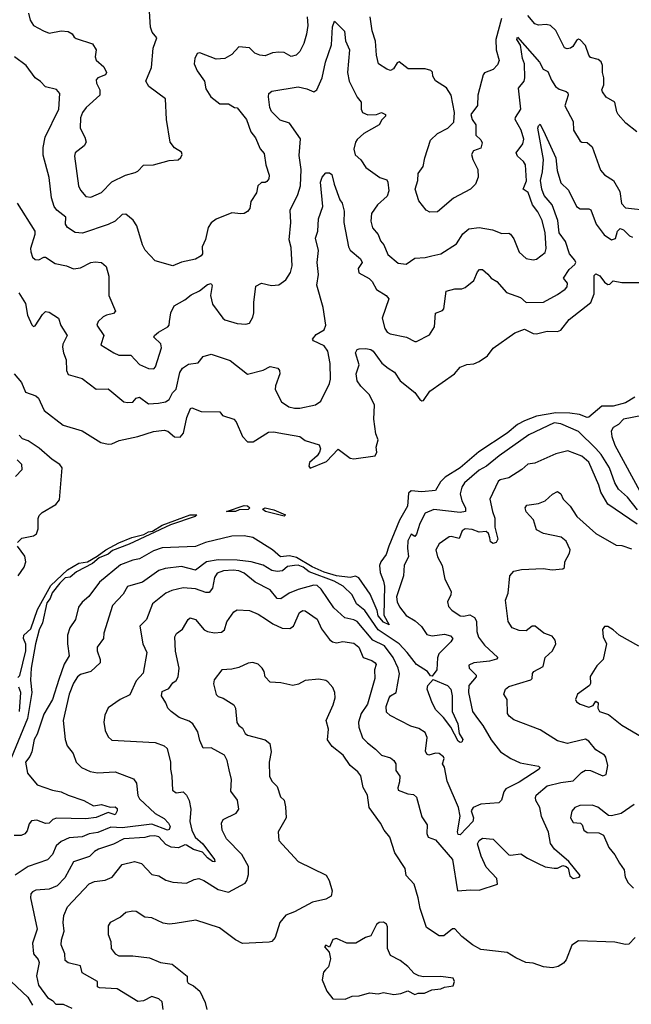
# Model space of a CAD drawing. Extents: x 1552033 to 1694788, y 811965 to 917215.
# Tile 152 of 256: x 1608546 to 1612059, y 854244 to 859899. Entities that reach past the tile are written whole.
import ezdxf

# ---------------------------------------------------------------- set-up
doc = ezdxf.new("R2010")
doc.units = 0

msp = doc.modelspace()

# ---------------------------------------------------------------- linework, layer by layer
at = {"layer": '0CON20XD'}
for points in [[(1608596.9, 859936.9), (1608606.6, 859896.6), (1608625, 859865.6), (1608683.3, 859835), (1608715, 859820.8), (1608785, 859834.3), (1608825, 859831.4), (1608847.8, 859817.8), (1608858.3, 859798.3), (1608870.5, 859790.5), (1608965, 859760), (1608986, 859726), (1608980.4, 859685), (1608985.4, 859665.4), (1609028.3, 859628.3), (1609044.2, 859595), (1609038.5, 859581.5), (1608995, 859565.6), (1608985.7, 859554.3), (1608986.7, 859535), (1609006.5, 859495), (1609006.5, 859465), (1608928.2, 859395), (1608907.1, 859365), (1608895.3, 859335), (1608892.8, 859275), (1608919.6, 859225), (1608928.1, 859195), (1608917.1, 859175), (1608865.5, 859135), (1608860.8, 859115), (1608884.6, 858945), (1608895, 858920.6), (1608925, 858883.1), (1608955, 858878.6), (1609015, 858906.4), (1609075, 858967.5), (1609154.1, 859005.9), (1609209.3, 859020.7), (1609225, 859029.1), (1609257.3, 859062.7), (1609315, 859065.8), (1609405, 859090), (1609455.8, 859094.2), (1609472.3, 859107.7), (1609480, 859125), (1609475, 859138), (1609435, 859162.9), (1609411.1, 859195), (1609388.6, 859325), (1609384.2, 859444.2), (1609287.1, 859515), (1609270, 859545), (1609303.8, 859625), (1609311.9, 859735), (1609334.3, 859795), (1609307.5, 859827.5), (1609297.5, 859855), (1609292.3, 859945)], [(1610196.7, 859915), (1610200.5, 859865), (1610192.5, 859815), (1610177.6, 859762.4), (1610155, 859715.7), (1610134.1, 859695.9), (1610105, 859687.8), (1610065, 859709.6), (1610035, 859712.2), (1609997.8, 859707.8), (1609955, 859691.5), (1609924.6, 859694.6), (1609896.5, 859706.5), (1609865, 859736.7), (1609805, 859742.9), (1609765, 859698.1), (1609725, 859676.5), (1609675, 859672.5), (1609580.8, 859709.2), (1609566, 859704), (1609551.4, 859675), (1609548.6, 859645), (1609565, 859604.2), (1609607.5, 859545), (1609615, 859502.5), (1609643.3, 859455), (1609695, 859415.7), (1609746.1, 859416.1), (1609780, 859395), (1609795, 859393.3), (1609849.4, 859325), (1609873.3, 859255), (1609899.9, 859219.9), (1609927.9, 859157.9), (1609950.9, 859130.9), (1609960.6, 859065), (1609978.6, 859005), (1609976, 858985), (1609965, 858970), (1609955, 858963.8), (1609935, 858963.8), (1609912.9, 858945), (1609906.9, 858905), (1609874, 858855), (1609868.1, 858815), (1609855, 858798), (1609835, 858785.8), (1609816.8, 858783.2), (1609765, 858790), (1609673.8, 858753.8), (1609645, 858732), (1609628.6, 858705), (1609613.1, 858636.9), (1609594.2, 858595), (1609595.6, 858555), (1609588.1, 858541.9), (1609555, 858524.4), (1609475, 858506.5), (1609425, 858484.4), (1609325, 858514.2), (1609266.9, 858575), (1609250.8, 858605), (1609218.8, 858715), (1609197, 858747), (1609155, 858782), (1609135, 858780.8), (1609095, 858742.5), (1609055, 858721.9), (1608906.7, 858673.3), (1608865, 858677.5), (1608820, 858705), (1608810, 858725), (1608811.9, 858765), (1608759.5, 858805), (1608743.1, 858825), (1608728.8, 858875), (1608715, 858993.3), (1608680.9, 859120.9), (1608681.1, 859165), (1608692, 859225), (1608770.8, 859385), (1608775.6, 859475.6), (1608757.9, 859497.9), (1608695, 859512.5), (1608665, 859544.2), (1608635, 859564.2), (1608582.5, 859635), (1608516, 859686)], [(1609407.1, 858165), (1609413.8, 858216.2), (1609434, 858256), (1609495, 858289.4), (1609531.1, 858318.9), (1609578.9, 858341.1), (1609625, 858377.5), (1609645, 858383.8), (1609652, 858372), (1609641.8, 858315), (1609652.7, 858265), (1609712, 858185), (1609725, 858175.8), (1609795.7, 858154.3), (1609845, 858150), (1609865, 858156.2), (1609885, 858190), (1609891.2, 858215), (1609890, 858275), (1609902.5, 858367.5), (1609935, 858386.2), (1609993, 858373), (1610035, 858376.9), (1610075, 858404.2), (1610102.2, 858447.8), (1610110.5, 858485), (1610105, 858590), (1610093.5, 858635), (1610103.3, 858735), (1610099.6, 858805), (1610143.6, 858895), (1610157.9, 858945), (1610161.9, 859038.1), (1610150.7, 859119.3), (1610158.1, 859215), (1610095, 859303.8), (1610041.8, 859321.8), (1609992.1, 859372.1), (1609983.2, 859395), (1609974.6, 859455.4), (1609977.1, 859475), (1609995, 859488.9), (1610145, 859513.1), (1610195, 859501.5), (1610235, 859484.5), (1610252.5, 859495), (1610282.7, 859565), (1610301.8, 859655), (1610336.6, 859755), (1610342.4, 859857.6), (1610355, 859890), (1610411.9, 859831.9), (1610416.8, 859776.8), (1610440, 859725), (1610428, 859595), (1610438.5, 859545), (1610483.4, 859453.4), (1610508, 859425), (1610506.9, 859385), (1610515.8, 859365), (1610545, 859353.1), (1610595.6, 859354.4), (1610625, 859365.8), (1610646.7, 859355), (1610646.7, 859345), (1610625.7, 859324.3), (1610610.9, 859295), (1610522.9, 859245), (1610485, 859211.2), (1610474, 859195), (1610465.4, 859155.4), (1610473.1, 859123.1), (1610505, 859093.1), (1610535, 859050), (1610615, 858991.9), (1610655, 858978.6), (1610660.9, 858965), (1610665.3, 858915), (1610656.2, 858885), (1610601.9, 858835), (1610566.5, 858785), (1610562, 858742), (1610572.6, 858702.6), (1610605.6, 858665.6), (1610618.3, 858628.3), (1610637.9, 858605), (1610660, 858550), (1610720.6, 858500.6), (1610765, 858494.7), (1610815, 858529.4), (1610875, 858533.6), (1610913.3, 858543.3), (1610964, 858555), (1611055, 858612.1), (1611091, 858669), (1611125, 858697.8), (1611185, 858705.6), (1611261.7, 858691.7), (1611315, 858670.6), (1611355, 858672.5), (1611365, 858667.1), (1611385, 858640), (1611415, 858564.3), (1611455, 858528.1), (1611495, 858520), (1611514.1, 858524.1), (1611565, 858562), (1611570.6, 858585), (1611564.6, 858675), (1611546.9, 858745), (1611522.9, 858795), (1611491.2, 858835), (1611465.8, 858905.8), (1611437.5, 858925), (1611456, 858974), (1611450.3, 859065), (1611440.4, 859085), (1611404.6, 859115), (1611397.3, 859135), (1611436.2, 859185), (1611442.5, 859212.5), (1611426.5, 859265), (1611392.1, 859325), (1611393.6, 859336.4), (1611424.6, 859385), (1611411.5, 859505), (1611443.3, 859545), (1611447.8, 859565), (1611445.2, 859645), (1611434.8, 859675), (1611422.8, 859752.8), (1611401.1, 859785), (1611405, 859798), (1611531.4, 859655), (1611552.9, 859615), (1611580.3, 859600.3), (1611600.5, 859550.5), (1611624.2, 859514.2), (1611645, 859498.9), (1611685, 859487.3), (1611695, 859478), (1611696.4, 859465), (1611676.7, 859405), (1611724.6, 859315), (1611727.5, 859265), (1611765, 859202), (1611775, 859195.8), (1611805, 859194.2), (1611835, 859168.6), (1611882.3, 859035), (1611905, 859007.5), (1611956.2, 858975), (1611992.4, 858912.4), (1612003.3, 858843.3), (1612025, 858818.2), (1612165, 858803.8)], [(1611312.9, 859905), (1611280.8, 859785), (1611282.7, 859725), (1611300.4, 859665), (1611290.4, 859639.6), (1611265, 859612), (1611215.8, 859594.2), (1611207.5, 859582.5), (1611178.1, 859465), (1611175, 859406.7), (1611138, 859355), (1611145.7, 859325.7), (1611165.7, 859295), (1611165.8, 859235), (1611195, 859209.4), (1611202.2, 859192.2), (1611195, 859161.9), (1611153.3, 859145), (1611141.2, 859125), (1611148.6, 859095), (1611178, 859038), (1611178.6, 858995), (1611164, 858955), (1611135, 858925.8), (1611036.8, 858873.2), (1610945, 858795.6), (1610902.6, 858792.6), (1610880.8, 858805), (1610839.3, 858859.3), (1610818, 858925), (1610832.5, 858975), (1610834.2, 859015.8), (1610863.9, 859056.1), (1610872.5, 859105), (1610905, 859206.2), (1610945, 859244.3), (1611004.5, 859275.5), (1611038.8, 859311.2), (1611042.5, 859365), (1611024.3, 859465), (1610997.5, 859507.5), (1610935, 859547.1), (1610918.6, 859575), (1610917.7, 859597.7), (1610907.9, 859607.9), (1610875, 859616.7), (1610776.3, 859616.3), (1610725, 859656.2), (1610715, 859651.2), (1610693, 859617), (1610675, 859607.8), (1610655, 859613.8), (1610607.5, 859645), (1610594.5, 859694.5), (1610590.5, 859775), (1610570, 859835), (1610559.2, 859915)], [(1612090.6, 859255), (1612028.1, 859305), (1611983.8, 859355), (1611975, 859370), (1611964, 859425), (1611915, 859454.5), (1611893.1, 859485), (1611890, 859495), (1611901.1, 859525), (1611902, 859565), (1611893.8, 859595), (1611894.2, 859635), (1611886.1, 859656.1), (1611869.4, 859669.4), (1611825, 859681.5), (1611814.7, 859695), (1611795, 859750.8), (1611765, 859782.5), (1611755, 859786), (1611745, 859778.8), (1611724, 859745), (1611708.8, 859735), (1611691.1, 859731.1), (1611675, 859736.9), (1611625.9, 859835.9), (1611595, 859864.5), (1611570.2, 859870.2), (1611525, 859867.9), (1611505, 859875.6), (1611465, 859922.7)], [(1608541.1, 858331.1), (1608578.9, 858268.9), (1608591.1, 858201.1), (1608615, 858146.7), (1608625, 858136.7), (1608635, 858140), (1608677.5, 858205), (1608695, 858222), (1608715, 858219.2), (1608769.2, 858185), (1608781.8, 858141.8), (1608817.8, 858085), (1608794.5, 858035), (1608792.6, 858017.4), (1608797.3, 857985), (1608813.1, 857945), (1608814.4, 857885), (1608825, 857860.8), (1608905, 857838.5), (1608985, 857777.3), (1609055, 857778.6), (1609075, 857762.5), (1609143.8, 857705), (1609165, 857699.4), (1609195, 857703.1), (1609215, 857725.7), (1609235, 857731.5), (1609285, 857693.4), (1609343.8, 857696.2), (1609383.3, 857705), (1609405, 857718), (1609423.9, 857755), (1609445, 857777.8), (1609466.7, 857873.3), (1609481.7, 857898.3), (1609515, 857920), (1609571.7, 857928.3), (1609600, 857965), (1609645, 857978.2), (1609755, 857941.1), (1609855, 857862.3), (1609945, 857886.7), (1609985, 857906.9), (1610027.8, 857897.8), (1610037.5, 857885), (1610039.4, 857865), (1610015, 857796.2), (1610014.1, 857775), (1610049.2, 857705), (1610092, 857675), (1610125, 857667.2), (1610155, 857668), (1610245, 857687.3), (1610275, 857707.5), (1610325, 857810), (1610331.5, 857835), (1610329.2, 857925), (1610315.4, 857995), (1610295, 858026.7), (1610234.3, 858055), (1610227.1, 858065), (1610248.3, 858091.7), (1610295, 858117.5), (1610304.4, 858145), (1610288.5, 858245), (1610253.3, 858375), (1610261.5, 858435), (1610254.2, 858505), (1610262.4, 858572.4), (1610244.3, 858645), (1610259.1, 858685), (1610262.5, 858755), (1610286.8, 858825), (1610274.1, 858965), (1610283.5, 858995), (1610305, 859018.4), (1610325, 859018.9), (1610338.8, 859008.8), (1610351.5, 858955), (1610384.4, 858864.4), (1610397.5, 858845), (1610408.8, 858798.8), (1610407.5, 858735), (1610434.8, 858594.8), (1610445, 858574.4), (1610503.8, 858525), (1610513.8, 858505), (1610489.7, 858470.3), (1610493.8, 858445), (1610553, 858413), (1610570.3, 858395), (1610595, 858350), (1610651.2, 858315), (1610666.6, 858296.6), (1610628.5, 858185), (1610643.1, 858125), (1610656.2, 858105), (1610673.9, 858093.9), (1610767.5, 858075), (1610815, 858050), (1610825, 858050), (1610900.6, 858089.4), (1610929.4, 858135), (1610935, 858213.3), (1610975, 858228), (1610982.2, 858237.8), (1610995, 858340), (1611045, 858353.8), (1611085, 858353.8), (1611105, 858360), (1611155, 858400.8), (1611175, 858450), (1611186.8, 858463.2), (1611205, 858464.3), (1611235, 858438.1), (1611254.4, 858415), (1611285.6, 858395), (1611342.8, 858332.8), (1611423.1, 858303.1), (1611455, 858274.4), (1611555, 858275.6), (1611635, 858320), (1611679.1, 858350.9), (1611690, 858365), (1611692, 858385), (1611669.4, 858415), (1611701.2, 858465), (1611735, 858493.8), (1611739.4, 858505), (1611735, 858518.1), (1611703.1, 858555), (1611680.6, 858625), (1611644.7, 858674.7), (1611636.8, 858745), (1611604.4, 858835), (1611559.3, 858889.3), (1611545.4, 858925), (1611537.2, 858975), (1611548.4, 859025), (1611554, 859095), (1611521.4, 859275), (1611525, 859290), (1611535, 859299.2), (1611565, 859240), (1611624.5, 859105), (1611633.2, 859033.2), (1611655, 858961.9), (1611698.8, 858918.8), (1611745, 858826), (1611765, 858812), (1611815, 858812.2), (1611826.2, 858806.2), (1611857.9, 858725), (1611903.4, 858663.4), (1611945, 858634.6), (1611967.3, 858642.7), (1611979.4, 858685), (1611995, 858700), (1612015, 858692.5), (1612048.3, 858658.3), (1612065, 858649.5)], [(1608531.5, 858845), (1608632.3, 858685), (1608633.6, 858665), (1608608.9, 858585), (1608610, 858565), (1608619.2, 858535), (1608635, 858520.8), (1608655, 858519.2), (1608684.2, 858535.8), (1608695, 858535.8), (1608748.8, 858498.8), (1608815.4, 858485.4), (1608855, 858468.9), (1608895, 858472.9), (1608955, 858504.4), (1608978.8, 858508.8), (1609015, 858503.8), (1609041.7, 858481.7), (1609057.1, 858425), (1609058.2, 858315), (1609095.6, 858225), (1609085, 858210.6), (1609045, 858202.1), (1609025, 858191.5), (1608997.5, 858165), (1608989.5, 858145), (1609030, 858085), (1609011.7, 858031.7), (1609086.2, 857985), (1609115, 857973.1), (1609185, 857971.9), (1609235, 857918.9), (1609285, 857895.6), (1609315.5, 857894.5), (1609325.6, 857905), (1609361.2, 858015), (1609356.4, 858036.4), (1609315.7, 858075), (1609319.4, 858085), (1609343.6, 858105), (1609396.9, 858135), (1609404.6, 858145.4), (1609407.1, 858165)], [(1608664.4, 857704.4), (1608686.7, 857655), (1608795, 857570), (1608905, 857536.7), (1609011.4, 857471.4), (1609055, 857460.8), (1609075, 857463.1), (1609117.2, 857482.8), (1609225.3, 857504.7), (1609315, 857533.6), (1609375, 857542.2), (1609396.1, 857536.1), (1609435, 857504.1), (1609468, 857502), (1609486.5, 857523.5), (1609505.5, 857614.5), (1609527.5, 857665), (1609535, 857668.8), (1609587.9, 857647.9), (1609695, 857647.5), (1609710, 857625), (1609775, 857604.5), (1609788.6, 857588.6), (1609825.9, 857505.9), (1609855, 857474.5), (1609887.1, 857475), (1609975, 857529.1), (1610005, 857531.5), (1610035.3, 857525.3), (1610155, 857505.5), (1610185, 857482), (1610266.6, 857456.6), (1610273.3, 857435), (1610268.2, 857415), (1610255, 857394.2), (1610210, 857355), (1610206.2, 857335), (1610215, 857323.3), (1610308, 857362), (1610375, 857432.5), (1610445, 857380), (1610465, 857376.2), (1610587.5, 857395), (1610598, 857415), (1610593.9, 857443.9), (1610604, 857485), (1610591.3, 857521.3), (1610580.6, 857605), (1610584.2, 857685.8), (1610555, 857744.3), (1610505, 857794.6), (1610483.5, 857825), (1610479.3, 857865), (1610496, 857916), (1610474.2, 857985.8), (1610484.5, 858005), (1610495, 858008.3), (1610535, 858010.9), (1610562, 858005), (1610575.6, 857995), (1610625.3, 857925.3), (1610663, 857897), (1610698.6, 857875), (1610731.9, 857825), (1610815, 857758.1), (1610845, 857718), (1610855, 857710.8), (1610865, 857712.5), (1610902.2, 857765), (1611042.7, 857865), (1611075, 857903.1), (1611115, 857918.1), (1611155, 857922.1), (1611185, 857935.9), (1611232.3, 857967.7), (1611265, 858013.2), (1611389.2, 858100.8), (1611445, 858120.9), (1611495, 858097.3), (1611514.8, 858094.8), (1611575, 858110.2), (1611635, 858107.8), (1611655, 858116.1), (1611702.5, 858177.5), (1611825.8, 858275), (1611845.6, 858325), (1611845, 858430), (1611855, 858440), (1611877.6, 858427.6), (1611905, 858390.6), (1611925, 858378), (1611935, 858380), (1611955, 858400), (1612005, 858388.9), (1612125, 858389.8)], [(1608514.7, 857865), (1608556.9, 857815), (1608579.8, 857759.8), (1608638.8, 857738.8), (1608654.4, 857725), (1608664.4, 857704.4)], [(1612078.3, 857731.7), (1612025, 857699.2), (1611955, 857680), (1611890.5, 857679.5), (1611815, 857616.8), (1611805, 857614.2), (1611760.8, 857630.8), (1611705, 857640), (1611625, 857640.2), (1611515, 857621), (1611445, 857594.7), (1611405, 857573.2), (1611345.9, 857525), (1611183.6, 857416.4), (1611075.1, 857324.9), (1610989.2, 857270.8), (1610963.2, 857245), (1610934.4, 857195.6), (1610855, 857188.2), (1610795, 857192.7), (1610779.5, 857180.5), (1610776.7, 857155), (1610772.7, 857105), (1610727.7, 857025), (1610665.4, 856875.4), (1610651.6, 856828.4), (1610619.3, 856785), (1610612.4, 856765), (1610615.8, 856725), (1610635.7, 856675), (1610640.6, 856645), (1610638.4, 856478.4), (1610667.3, 856422.7), (1610635, 856439.3), (1610605.2, 856475), (1610598.3, 856505), (1610558.7, 856598.7), (1610494.4, 856694.4), (1610475, 856702.5), (1610444.2, 856695.8), (1610365, 856704.6), (1610295, 856725.7), (1610225, 856757.1), (1610135, 856810.8), (1610095, 856819.2), (1610044.1, 856814.1), (1609998.2, 856855), (1609885, 856925.8), (1609835, 856933.8), (1609765, 856933.6), (1609614.1, 856895.9), (1609555, 856872.9), (1609365, 856864.8), (1609315, 856848.9), (1609235, 856801.8), (1609195, 856794.7), (1609125, 856767.7), (1609005, 856668.4), (1608943.2, 856586.8), (1608905, 856553.6), (1608882.9, 856525), (1608865.9, 856454.1), (1608833.4, 856406.6), (1608819.6, 856365), (1608819.6, 856315), (1608830.9, 856245), (1608801.5, 856198.5), (1608769.9, 856110.1), (1608735.2, 855994.8), (1608685, 855910.5), (1608646, 855795), (1608629.2, 855765), (1608615.6, 855694.4), (1608603.3, 855666.7), (1608579.1, 855635), (1608591.4, 855571.4), (1608646, 855505), (1608735, 855473.1), (1608785, 855464.6), (1608824.7, 855444.7), (1608914.7, 855414.7), (1608970, 855385), (1609015, 855391.9), (1609065, 855376.8), (1609095, 855378.5), (1609105, 855368.8), (1609106.2, 855355), (1609095, 855332.2), (1609055, 855345.4), (1608985, 855317.8), (1608925, 855309.7), (1608756.6, 855313.4), (1608735.4, 855305), (1608715, 855284.7), (1608695, 855282.6), (1608645, 855302.2), (1608612.9, 855297.1), (1608599.8, 855280.2), (1608589.1, 855240.9), (1608575, 855223.1), (1608555, 855213.5), (1608515, 855213.9)], [(1612183.5, 857636.5), (1612015, 857604.6), (1611985.2, 857574.8), (1611953.9, 857556.1), (1611943.9, 857535), (1611947.1, 857505), (1611964.2, 857455), (1612119.4, 857169.4)], [(1612095, 857084.3), (1612037.1, 857157.1), (1611985, 857202.6), (1611965, 857239.2), (1611933, 857325), (1611885, 857400.8), (1611855, 857436.7), (1611755, 857533.4), (1611655, 857576.9), (1611615, 857582.8), (1611470.6, 857515), (1611299.1, 857395), (1611226.7, 857335), (1611185, 857311.2), (1611100.9, 857239.1), (1611084.6, 857215), (1611076.2, 857175), (1611085.4, 857135), (1611107.5, 857095), (1611105.9, 857074.1), (1611075, 857068.9), (1610925, 857085.9), (1610875, 857064.6), (1610844.2, 857005), (1610825, 856943.8), (1610815, 856930), (1610795, 856943.3), (1610775, 856906.7), (1610772.9, 856862.9), (1610779.2, 856815), (1610755, 856766.7), (1610750.8, 856705), (1610709.7, 856585), (1610714, 856555), (1610726.9, 856526.9), (1610765, 856476.7), (1610817.3, 856447.3), (1610853.4, 856413.4), (1610885, 856367.8), (1610915, 856360.4), (1610985, 856370.7), (1611019.8, 856359.8), (1611032.9, 856345), (1611023.1, 856325), (1610953.6, 856256.4), (1610945.5, 856234.5), (1610941.1, 856165), (1610915, 856128), (1610905, 856130), (1610888, 856155), (1610825, 856195.7), (1610772.2, 856265), (1610725, 856314.8), (1610605.7, 856395.7), (1610528.8, 856505), (1610481.4, 856545), (1610455.1, 856595.1), (1610403.2, 856645), (1610351.4, 856675), (1610207.9, 856727.9), (1610175, 856755.1), (1610145, 856765.7), (1610124.8, 856765.2), (1610085, 856758.3), (1610055, 856734.2), (1610025, 856730.2), (1609995, 856736.5), (1609945, 856767.1), (1609874.6, 856784.6), (1609795, 856795.6), (1609685, 856797.4), (1609618.4, 856785), (1609555, 856736.6), (1609475, 856758), (1609382, 856748), (1609345, 856734.7), (1609252, 856668), (1609165, 856644.5), (1609140.5, 856599.5), (1609079.1, 856535), (1609029.2, 856375), (1609027.8, 856345), (1608990.9, 856295), (1608990.4, 856275), (1609008.8, 856225), (1609007.8, 856205), (1608955, 856155.4), (1608895, 856138.8), (1608877.8, 856125), (1608855, 856089.2), (1608829.2, 856025), (1608795.5, 855875), (1608807.5, 855765), (1608819.5, 855729.5), (1608853.8, 855685), (1608870, 855635), (1608900, 855605), (1608951.2, 855581.2), (1608993.1, 855573.1), (1609095, 855580), (1609199.2, 855539.2), (1609216.5, 855515), (1609224.1, 855444.1), (1609233.4, 855423.4), (1609325, 855339.6), (1609375, 855311.5), (1609400, 855285), (1609409.5, 855265), (1609405, 855247.3), (1609395, 855243.8), (1609305, 855278.5), (1609135, 855257), (1609068.7, 855261.3), (1608995, 855230.2), (1608945, 855223), (1608905, 855206.9), (1608829.8, 855200.2), (1608785, 855179.5), (1608755.6, 855155), (1608734.3, 855105), (1608706.4, 855073.6), (1608595, 855035.5), (1608519.1, 854985)], [(1608534.2, 856895.8), (1608558.9, 856921.1), (1608626, 856934), (1608643.3, 856946.7), (1608651.1, 856975), (1608651.3, 857035), (1608658.3, 857051.7), (1608675, 857068.9), (1608752.9, 857115), (1608775, 857141.5), (1608790, 857325), (1608775.8, 857345), (1608732.3, 857372.3), (1608657.9, 857437.9), (1608595, 857480.3), (1608561.7, 857491.7), (1608542.9, 857512.9)], [(1612092.6, 857002.6), (1611925, 857116.4), (1611883.3, 857185), (1611872.7, 857225), (1611815, 857357.7), (1611775, 857392.2), (1611695, 857423.1), (1611625, 857405.6), (1611505, 857352.9), (1611465, 857346.2), (1611430, 857315), (1611355, 857267.9), (1611305, 857256.2), (1611295, 857246.9), (1611245.5, 857145), (1611260.9, 857075), (1611276, 857036), (1611274.6, 856985), (1611292.2, 856915), (1611283.4, 856896.6), (1611265, 856890.6), (1611250.9, 856900.9), (1611246.9, 856923.1), (1611238, 856948), (1611225, 856959.6), (1611185, 856955.2), (1611145, 856971.3), (1611105, 856974.8), (1611086.9, 856963.1), (1611069.8, 856920.2), (1611025, 856930.6), (1611011.9, 856928.1), (1610955, 856889.4), (1610935.6, 856855), (1610945.6, 856815), (1610973.4, 856763.4), (1610988.5, 856685), (1611024.4, 856615), (1611021.4, 856595), (1611002.5, 856555), (1611008.4, 856528.4), (1611027.4, 856507.4), (1611075, 856475.4), (1611095, 856472.7), (1611131.4, 856481.4), (1611157.3, 856465), (1611170.3, 856445), (1611171.2, 856385), (1611182.1, 856352.1), (1611216.4, 856306.4), (1611292, 856235), (1611284.3, 856225.7), (1611245.3, 856214.7), (1611154.1, 856205.9), (1611125, 856192.5), (1611127.5, 856175), (1611167.1, 856135), (1611167.1, 856125), (1611126.2, 856075), (1611122.9, 856035), (1611147.3, 855925), (1611175.3, 855885.3), (1611205.7, 855845.7), (1611253.1, 855763.1), (1611308, 855695), (1611367.5, 855655), (1611420.2, 855630.2), (1611525, 855612.5), (1611534, 855605), (1611529.2, 855595), (1611415, 855520.5), (1611339, 855481), (1611327.2, 855465), (1611313, 855417), (1611298.5, 855401.5), (1611195, 855394.5), (1611150.3, 855375), (1611138.6, 855355), (1611153.1, 855315), (1611148.8, 855295), (1611075, 855217.1), (1611065, 855220), (1611061.3, 855235), (1611075.3, 855325.3), (1611066.2, 855375), (1611001.8, 855525), (1610985.4, 855605.4), (1610974.4, 855625), (1610983.6, 855655), (1610980.5, 855665), (1610955, 855683.8), (1610935, 855686.7), (1610895.4, 855675.4), (1610885, 855680), (1610877.7, 855697.7), (1610886.2, 855776.2), (1610874.3, 855805), (1610838.9, 855828.9), (1610792.4, 855842.4), (1610673.6, 855903.6), (1610652.6, 855922.6), (1610651.8, 855955), (1610667.7, 856005), (1610675, 856015.5), (1610708.8, 856035), (1610727, 856143), (1610719.2, 856175), (1610691.1, 856235), (1610642, 856302), (1610574.1, 856335), (1610485, 856442.7), (1610465, 856453.2), (1610414.4, 856464.4), (1610350.3, 856520.3), (1610278, 856628), (1610255, 856648.8), (1610235, 856651.8), (1610145, 856627), (1610094.4, 856605), (1610046.8, 856573.2), (1610025, 856575.4), (1609985, 856625.3), (1609899.3, 856669.3), (1609835, 856721), (1609805, 856733.6), (1609772.1, 856737.9), (1609716, 856734), (1609680.3, 856719.7), (1609665.3, 856695), (1609653.1, 856635), (1609635, 856609.4), (1609615, 856609.5), (1609555, 856630.7), (1609485, 856635.3), (1609419.1, 856620.9), (1609385.7, 856605), (1609309.7, 856545), (1609275.2, 856454.8), (1609236.7, 856415), (1609252.9, 856315), (1609275.5, 856265.5), (1609255, 856146.2), (1609215, 856102.2), (1609178.9, 856021.1), (1609124, 855995), (1609055, 855946.9), (1609035.6, 855905.6), (1609030, 855865), (1609037.4, 855817.4), (1609055, 855781.2), (1609075, 855761.2), (1609325, 855748.2), (1609375, 855728.9), (1609393.3, 855713.3), (1609412.7, 855635), (1609411.2, 855595), (1609420.5, 855555), (1609424.4, 855475), (1609445, 855459.2), (1609485, 855463.8), (1609505, 855445.8), (1609519.5, 855415), (1609529.6, 855365), (1609524.1, 855295), (1609534.7, 855244.7), (1609554.4, 855205), (1609597.3, 855165), (1609665.7, 855075), (1609667.1, 855062.9), (1609653.8, 855065), (1609624.2, 855085), (1609595, 855118.8), (1609543.4, 855133.4), (1609505, 855158.6), (1609495, 855159.4), (1609457.8, 855142.2), (1609416.9, 855146.9), (1609385, 855162.9), (1609345, 855205.8), (1609321.8, 855211.8), (1609290.6, 855209.4), (1609265, 855202.5), (1609145, 855195.2), (1609085, 855163.9), (1608999.4, 855135), (1608975, 855121.1), (1608946.3, 855093.7), (1608855, 855062.4), (1608805, 854970.4), (1608761.1, 854925), (1608715, 854904.7), (1608639.5, 854900.5), (1608619.2, 854890.8), (1608610.7, 854879.3), (1608608.2, 854855), (1608646.5, 854675), (1608619.1, 854595), (1608625.4, 854535), (1608651.9, 854501.9), (1608658.2, 854485), (1608642.1, 854407.9), (1608653.8, 854355), (1608705, 854283.8), (1608735, 854265.8), (1608754.3, 854244.3), (1608795, 854245.6), (1608845, 854221.5)], [(1608521.2, 857275), (1608560.8, 857315), (1608557.5, 857345), (1608531.2, 857371.2)], [(1609370.4, 854215), (1609365, 854258.9), (1609345.6, 854275), (1609305, 854288.4), (1609256.4, 854263.6), (1609225, 854259.7), (1609105, 854333.2), (1609005, 854338), (1608993.3, 854345), (1608993.3, 854375), (1608904.3, 854425), (1608895.5, 854465.5), (1608825, 854482.9), (1608806.9, 854495), (1608804.4, 854535), (1608784.6, 854585), (1608786.2, 854615), (1608802.1, 854665), (1608796.6, 854715), (1608800, 854755), (1608820, 854805), (1608944.8, 854935.2), (1608975, 854949.6), (1609037.3, 854957.3), (1609077.5, 854975), (1609135, 855046.7), (1609205, 855064.6), (1609245, 855052.5), (1609305, 854990), (1609345, 854982.5), (1609385, 854957.3), (1609425, 854945.4), (1609505, 854940), (1609548.5, 854961.5), (1609575, 854966.8), (1609604.3, 854955), (1609685, 854903.2), (1609745, 854888.1), (1609840.6, 854939.4), (1609851.5, 854955), (1609860.5, 854989.5), (1609860, 855035), (1609822.5, 855105), (1609733.3, 855195), (1609708.9, 855245), (1609705.7, 855285), (1609714, 855305), (1609788.9, 855341.1), (1609804.4, 855365.6), (1609797.3, 855417.3), (1609758.3, 855468.3), (1609762.2, 855535), (1609749.3, 855590.7), (1609738.4, 855645), (1609721.5, 855675), (1609645, 855718.1), (1609600, 855715), (1609580, 855760), (1609570, 855810), (1609539.5, 855855), (1609520.2, 855870.2), (1609462.2, 855892.2), (1609415.5, 855925.5), (1609396.2, 855945), (1609386.2, 855975), (1609360, 856015), (1609365, 856040.8), (1609402.5, 856057.5), (1609425, 856090), (1609445.6, 856104.4), (1609455.6, 856125), (1609462.5, 856175), (1609441.4, 856271.4), (1609436.2, 856355), (1609445.9, 856374.1), (1609481.1, 856398.9), (1609513.8, 856455), (1609525, 856463.8), (1609555.8, 856455), (1609605, 856394.2), (1609624.6, 856384.6), (1609665, 856377.8), (1609705, 856381.9), (1609722, 856395), (1609735, 856440), (1609775, 856498.8), (1609795, 856510), (1609865, 856505.6), (1609915, 856485.6), (1609964.2, 856455), (1609999.9, 856429.9), (1610053.8, 856403.8), (1610097.6, 856402.4), (1610119.2, 856415), (1610153.1, 856495), (1610172.5, 856505), (1610185, 856504), (1610255, 856456.7), (1610280.3, 856400.3), (1610325, 856340), (1610343.3, 856325), (1610365, 856319.4), (1610401.8, 856328.2), (1610465, 856319.2), (1610494.7, 856295), (1610518.6, 856235), (1610568.5, 856218.5), (1610588.6, 856205), (1610593.1, 856195), (1610584.7, 856165.3), (1610585.4, 856115), (1610543, 855967), (1610507.5, 855915), (1610492.5, 855865), (1610494.1, 855835.9), (1610514.4, 855775), (1610542.9, 855745), (1610590.4, 855710.4), (1610624, 855675), (1610675, 855660.5), (1610695.7, 855645), (1610705.5, 855625), (1610707, 855587), (1610728.8, 855555), (1610727.3, 855522.7), (1610717.5, 855487.5), (1610720, 855475), (1610775, 855453.8), (1610808.3, 855448.3), (1610825, 855433.8), (1610855, 855320), (1610886.2, 855275), (1610884.3, 855225), (1610892, 855205), (1610935, 855188.6), (1611031.5, 855075), (1611061.2, 854895), (1611135, 854902.2), (1611185, 854899.4), (1611290, 854935), (1611286.1, 854966.1), (1611225, 855032.1), (1611197.1, 855095), (1611176.4, 855165), (1611185, 855185.6), (1611205, 855199.1), (1611265, 855193.1), (1611355, 855103.3), (1611365, 855100), (1611425, 855109.2), (1611462.9, 855082.9), (1611520.8, 855055), (1611564.2, 855034.2), (1611615, 855025.7), (1611635, 855025.9), (1611665, 855040.5), (1611685.6, 855035.6), (1611695.6, 855025.6), (1611705, 854982), (1611725, 854966.9), (1611760, 854975), (1611765.8, 854984.2), (1611700.6, 855065), (1611617.6, 855135), (1611595, 855168.5), (1611583, 855233), (1611543, 855323), (1611533.3, 855375), (1611511.3, 855415), (1611508.7, 855431.3), (1611512.9, 855445), (1611575, 855499.1), (1611655, 855518.8), (1611725, 855527.6), (1611771.9, 855575), (1611795, 855588.8), (1611825, 855586.9), (1611895, 855555.6), (1611915.4, 855564.6), (1611923.8, 855615), (1611913.1, 855663.1), (1611904.3, 855675), (1611855, 855706.2), (1611814.4, 855755), (1611795, 855767.8), (1611715, 855748.2), (1611692.7, 855742.7), (1611635, 855757.5), (1611535, 855821.1), (1611385, 855877.8), (1611358.2, 855898.2), (1611347.8, 855915), (1611345.5, 855995), (1611327.1, 856025), (1611336.4, 856055), (1611355, 856070.3), (1611482, 856108), (1611489.2, 856115), (1611492, 856145), (1611500, 856155), (1611551.9, 856185), (1611565, 856236.2), (1611605.4, 856274.6), (1611625.6, 856315), (1611622.2, 856335), (1611605, 856358.9), (1611556.6, 856376.6), (1611507.5, 856415), (1611490, 856415), (1611455, 856389.2), (1611415, 856390.5), (1611375.4, 856405.4), (1611351.9, 856441.9), (1611335.4, 856565), (1611352.5, 856605), (1611361.4, 856705), (1611385, 856731.4), (1611428.8, 856741.2), (1611553.4, 856746.6), (1611605, 856738.6), (1611665, 856744.2), (1611675, 856752.5), (1611676.2, 856785), (1611703.1, 856835), (1611707.1, 856855), (1611685, 856903.3), (1611656.7, 856926.7), (1611555, 856948.1), (1611515, 856970), (1611496.2, 857026.2), (1611455, 857072), (1611449.2, 857095), (1611459.5, 857110.5), (1611525, 857120), (1611563.3, 857135), (1611605.9, 857174.1), (1611635, 857188.8), (1611655, 857176.7), (1611668, 857145), (1611706.9, 857105), (1611745.7, 857045), (1611855, 856947.1), (1611971.2, 856881.2), (1612005, 856878.5), (1612060.2, 856860.2)], [(1609785, 857074.8), (1609734, 857075), (1609835, 857108.2), (1609855, 857107.6), (1609867.1, 857095), (1609858, 857085), (1609806.4, 857083.6), (1609785, 857074.8)], [(1608535, 856120.5), (1608547.7, 856132.3), (1608580.4, 856275), (1608581.7, 856311.7), (1608568.5, 856345), (1608569.5, 856365), (1608609.1, 856400.9), (1608649.1, 856510.9), (1608725, 856649.5), (1608821.2, 856738.8), (1608885, 856776.8), (1608935, 856785.9), (1608991.7, 856818.3), (1609040, 856855), (1609115.6, 856895), (1609190.8, 856925), (1609258.5, 856941.5), (1609285, 856958), (1609308.7, 856961.3), (1609363.7, 856996.3), (1609525, 857056), (1609563.8, 857055), (1609552.9, 857045), (1609412.2, 856997.8), (1609175, 856886.5), (1609079.9, 856850.1), (1609055, 856830.2), (1609002.4, 856807.6), (1608963.3, 856775), (1608872.3, 856727.7), (1608835, 856696.6), (1608807.5, 856692.5), (1608777.2, 856662.8), (1608732.2, 856607.8), (1608720.3, 856575), (1608700.9, 856549.1), (1608676.3, 856435), (1608657.1, 856395), (1608637.4, 856315), (1608611.2, 856175), (1608607.9, 856105), (1608616.3, 856035), (1608591.7, 855885), (1608482.9, 855625)], [(1610065, 857046.7), (1609957.1, 857075), (1609943.3, 857085), (1609945, 857090), (1609955, 857095.3), (1610005, 857083.5), (1610073.3, 857055), (1610065, 857046.7)], [(1608537.8, 856705), (1608572.5, 856755), (1608580.3, 856785), (1608575, 856818.6), (1608534.3, 856875)], [(1612101.6, 856301.6), (1611988.8, 856365), (1611955.5, 856395.5), (1611925, 856413.8), (1611905, 856413.3), (1611893.9, 856396.1), (1611897.5, 856355), (1611915.8, 856315), (1611896.9, 856225), (1611861.3, 856188.7), (1611822.3, 856127.7), (1611824.1, 856085.9), (1611818, 856075), (1611750, 856025), (1611739.2, 855995), (1611745, 855981.2), (1611765, 855968), (1611815, 855950.6), (1611839.1, 855960.9), (1611856.1, 855986.1), (1611868.8, 855975), (1611865.7, 855945), (1611876, 855925), (1611928.7, 855908.7), (1612005, 855846.7), (1612125, 855775.7)], [(1612081.2, 854628.8), (1612045, 854590), (1612025, 854588.1), (1611965, 854601.1), (1611755, 854609.2), (1611716.4, 854583.6), (1611685, 854500), (1611669.3, 854480.7), (1611639.5, 854460.5), (1611605.8, 854454.2), (1611555, 854460), (1611495, 854480.8), (1611452.5, 854485), (1611395, 854510.8), (1611345, 854542.5), (1611195, 854559.2), (1611146.2, 854585), (1611085, 854632.9), (1611045, 854678.1), (1611032.2, 854677.8), (1610981.8, 854638.2), (1610955, 854638.1), (1610882.5, 854685), (1610845.8, 854794.2), (1610835.3, 854855), (1610812, 854935), (1610765, 854983.3), (1610760.8, 855025), (1610700.4, 855115), (1610672.9, 855205), (1610638.6, 855245), (1610618.1, 855285), (1610552.8, 855375), (1610544.4, 855444.4), (1610519.4, 855489.4), (1610505, 855556.7), (1610488.6, 855578.6), (1610443.8, 855615), (1610403.2, 855675), (1610340.9, 855725), (1610314, 855764), (1610320.6, 855825), (1610306.4, 855875), (1610347.1, 855965), (1610357.5, 856005), (1610356.7, 856035), (1610345, 856063.8), (1610315, 856096.2), (1610304.1, 856104.1), (1610265, 856112), (1610185, 856102.9), (1610147.6, 856082.4), (1610115, 856075.6), (1610045, 856091.4), (1609985, 856094), (1609956.2, 856125), (1609950.8, 856155), (1609939.2, 856175), (1609915, 856197.1), (1609885, 856206.7), (1609857.4, 856202.6), (1609805, 856179.4), (1609765, 856169.4), (1609707.5, 856165), (1609662.1, 856107.9), (1609658.6, 856085), (1609675, 856023.8), (1609685, 856012.9), (1609715, 856003.3), (1609775.8, 855965), (1609785.7, 855945), (1609793.5, 855863.5), (1609804.6, 855844.6), (1609825, 855829.2), (1609840.4, 855800.4), (1609855, 855789.5), (1609955, 855763.1), (1609982.2, 855742.2), (1609990.9, 855695), (1609978.5, 855635), (1609981.5, 855555), (1609994.4, 855525), (1610024.7, 855494.7), (1610043.8, 855435), (1610065.9, 855415.9), (1610072.3, 855377.7), (1610077.1, 855315), (1610030, 855235), (1610034.5, 855184.5), (1610145, 855064.3), (1610305.7, 854985), (1610323.5, 854955), (1610340.5, 854895), (1610334.3, 854865), (1610305, 854848.2), (1610228.4, 854831.6), (1610125, 854775.8), (1610075, 854756.2), (1610040, 854715), (1610012.8, 854627.2), (1609994.5, 854605.5), (1609979.8, 854600.2), (1609825, 854594.2), (1609786.2, 854615), (1609692.7, 854682.7), (1609557.7, 854727.7), (1609438.5, 854708.5)], [(1611075, 855748.1), (1611065, 855755.7), (1611021.5, 855835), (1610980.6, 855890.6), (1610937.1, 855935), (1610915, 855975.8), (1610886.5, 856055), (1610891.1, 856075), (1610920.9, 856109.1), (1611003.5, 856075), (1611023.2, 856055), (1611030.8, 856015), (1611029.6, 855925), (1611062.8, 855855), (1611070.4, 855800.4), (1611090.9, 855765), (1611085, 855749.4), (1611075, 855748.1)], [(1608544.8, 855925), (1608552.3, 856035), (1608541.5, 856065)], [(1612075, 855392), (1612000.7, 855339.3), (1611946.1, 855326.1), (1611928.8, 855328.8), (1611866.2, 855376.2), (1611835, 855387.8), (1611763.8, 855386.2), (1611733.8, 855375), (1611716.8, 855353.2), (1611710, 855315), (1611725, 855288.1), (1611766.9, 855285), (1611777.1, 855275), (1611785.6, 855245), (1611805, 855230.4), (1611871.7, 855228.3), (1611899.2, 855215), (1611929.4, 855145), (1611965, 855102.5), (1611990.8, 855055), (1612017.2, 855017.2), (1612023.3, 854975), (1612041.1, 854941.1), (1612071.4, 854911.4)], [(1609438.5, 854708.5), (1609405, 854704.6), (1609370.2, 854710.2), (1609305, 854740.6), (1609265, 854744.4), (1609215, 854778), (1609195, 854780), (1609155, 854770.8), (1609125, 854744.3), (1609065.7, 854714.3), (1609053.8, 854695), (1609053.8, 854645), (1609070, 854605), (1609070.6, 854565), (1609093.9, 854533.9), (1609115, 854523.3), (1609195, 854523.5), (1609291.8, 854511.8), (1609355, 854484.7), (1609421.2, 854475), (1609508.8, 854405), (1609507, 854377), (1609513.3, 854365), (1609545, 854351.2), (1609580.1, 854320.1), (1609610.6, 854255), (1609620, 854215)], [(1610415, 854272.9), (1610455, 854291.8), (1610495, 854293.8), (1610555, 854310), (1610605, 854304), (1610635, 854311.2), (1610695, 854300.8), (1610735, 854306.2), (1610775, 854322.5), (1610815, 854300), (1610835, 854307.5), (1610871.7, 854308.3), (1610913, 854327), (1610965, 854332.5), (1610985, 854342.5), (1611035, 854350), (1611042.9, 854375), (1611035.7, 854395), (1610965, 854404.2), (1610865, 854401.4), (1610838.6, 854408.6), (1610811.7, 854421.7), (1610775, 854461.2), (1610731.2, 854495), (1610676.2, 854525), (1610658.8, 854565), (1610658.3, 854688.3), (1610652.5, 854705), (1610635, 854716.2), (1610610, 854715), (1610595, 854702.5), (1610562.3, 854637.7), (1610532.3, 854627.7), (1610477.5, 854595), (1610425, 854595.8), (1610365, 854621.4), (1610343.6, 854616.4), (1610325, 854572.5), (1610305, 854583.3), (1610296.7, 854575), (1610324.2, 854544.2), (1610331.9, 854505), (1610319.8, 854460.2), (1610303, 854443), (1610290.5, 854429.5), (1610282.9, 854385), (1610309.3, 854319.3), (1610345, 854276.2), (1610415, 854272.9)], [(1608464, 854405), (1608591.9, 854285), (1608619.8, 854239.8)]]:
    msp.add_lwpolyline(points, dxfattribs=at)

doc.saveas('drawing.dxf')
